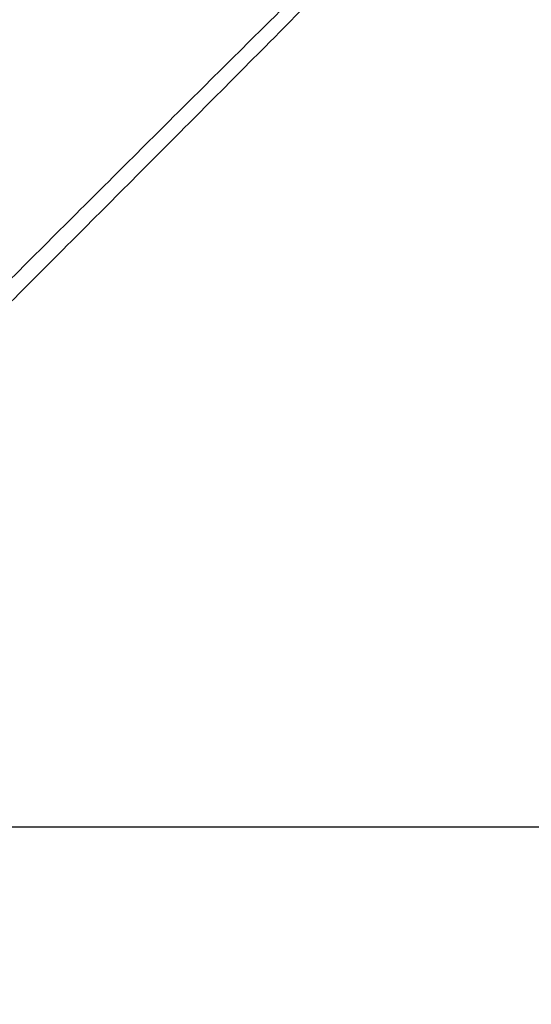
# Model space of a CAD drawing. Header units: millimetres. Extents: x 1591 to 17407, y 888 to 16227.
# Tile 47 of 78: x 5026 to 6229, y 9962 to 12280. Entities that reach past the tile are written whole.
import ezdxf

# ---------------------------------------------------------------- set-up
doc = ezdxf.new("R2010")
doc.units = ezdxf.units.MM
doc.layers.add('COMPONENT_GEOMETRY', color=7, linetype='Continuous')
doc.styles.add('SLDTEXTSTYLE1', font='TXT', dxfattribs={"width": 0.75})
doc.dimstyles.new('SLDDIMSTYLE0', dxfattribs={"dimtxt": 100, "dimasz": 6.604, "dimexe": 0, "dimexo": 0.0625, "dimgap": 25, "dimtad": 0, "dimtih": 1, "dimtoh": 1, "dimdec": 0, "dimlfac": 0.5, "dimrnd": 1e-09, "dimzin": 12, "dimdsep": 46, "dimtxsty": 'SLDTEXTSTYLE1', "dimsah": 1, "dimcen": 0.09, "dimadec": 0, "dimazin": 3, "dimtfac": 1, "dimtdec": 0, "dimtofl": 0, "dimtmove": 0, "dimatfit": 3, "dimfxl": 1, "dimfrac": 2, "dimtolj": 1, "dimtzin": 12, "dimarcsym": 0})

# ---------------------------------------------------------------- blocks, each defined once
blk = doc.blocks.new('_D')
at = {"layer": 'COMPONENT_GEOMETRY', "color": 7, "ltscale": 2}
for p, q in [((8879.1, 12946.1), (8879.1, 8407.7)), ((2657.8, 9299), (2657.8, 8407.7)), ((2657.8, 8414), (5620.7, 8414)), ((8879.1, 8414), (5916.2, 8414))]:
    blk.add_line(p, q, dxfattribs=at)
for points in [[(2657.8, 8414), (2664.4, 8413), (2664.4, 8415)], [(8879.1, 8414), (8872.5, 8415), (8872.5, 8413)]]:
    blk.add_solid(points, dxfattribs=at)
at = {"layer": 'COMPONENT_GEOMETRY', "color": 7, "ltscale": 2, "insert": (5620.7, 8463.6), "char_height": 100, "attachment_point": 1, "style": 'SLDTEXTSTYLE1'}
blk.add_mtext('3111', dxfattribs=at)

msp = doc.modelspace()

# ---------------------------------------------------------------- linework, layer by layer
at = {"color": 7, "linetype": 'Continuous', "lineweight": 25, "ltscale": 2, "flags": 128}
msp.add_lwpolyline([(3826.6, 10380), (4400, 10380), (5029.3, 10380.1), (5669.9, 10380.1), (6310.5, 10380.1)], dxfattribs=at)
at = {"color": 8, "linetype": 'Continuous', "lineweight": 25, "ltscale": 2}
for points, knots in [([(4977.1, 11642.3), (5078.9, 11743.9), (5282.6, 11947), (5553.1, 12216.4), (5722.2, 12383.5), (5789.1, 12449.6)], [0, 0, 0, 0, 0.376729, 0.753458, 1, 1, 1, 1]), ([(5810, 12425.8), (5744.4, 12359.4), (5577.8, 12190.8), (5308.9, 11920.7), (5105.8, 11717), (5004.2, 11615.2)], [0, 0, 0, 0, 0.245175, 0.622587, 1, 1, 1, 1])]:
    msp.add_open_spline(points, degree=3, knots=knots, dxfattribs=at)

# ---------------------------------------------------------------- dimensions: what is measured, and where the dimension line sits
at = {"layer": 'COMPONENT_GEOMETRY', "color": 7, "ltscale": 2}
dim = msp.add_linear_dim(base=(2657.8, 8414), p1=(8879.1, 12948.7), p2=(2657.8, 9301.5), dimstyle='SLDDIMSTYLE0', dxfattribs=at)
dim.commit()
dim.dimension.update_dxf_attribs({"geometry": '_D', "text_midpoint": (5768.4, 8414), "dimtype": 160})

doc.saveas('drawing.dxf')
